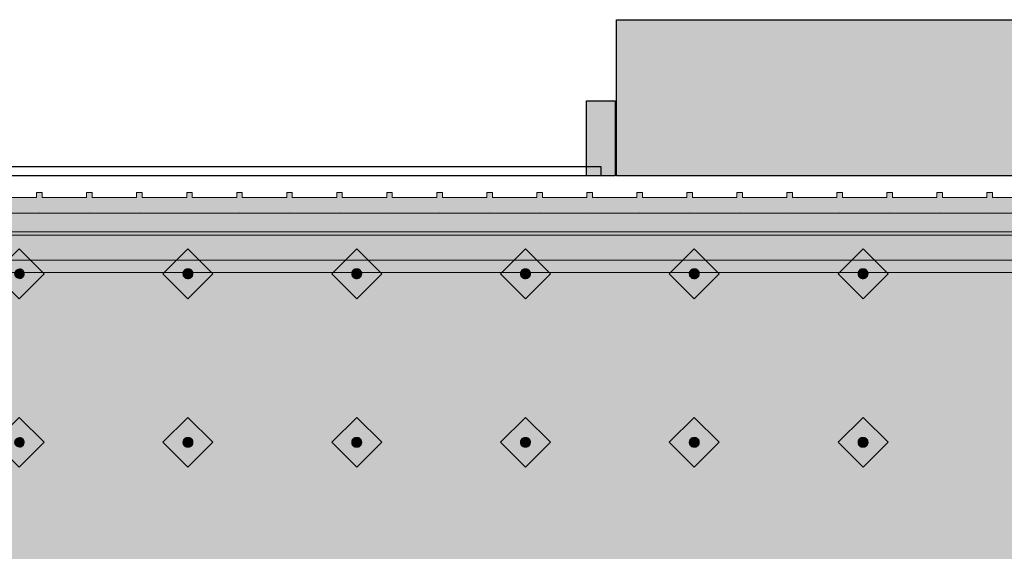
# Model space of a CAD drawing. Header units: metres. Extents: x 2172.2 to 2210.6, y 415.3 to 458.1.
# Tile 155 of 168: x 2199.6 to 2201.2, y 444.6 to 445.4. Entities that reach past the tile are written whole.
import ezdxf

# ---------------------------------------------------------------- set-up
doc = ezdxf.new("R2010")
doc.units = ezdxf.units.M
for name, color, linetype, lineweight in [('NC_N1_BANQUETTES', 7, 'CONTINUOUS', 13), ('NC_N1_FLOOR_DECOR', 32, 'CONTINUOUS', 13), ('NC_N1_GLAZING', 4, 'CONTINUOUS', 13), ('NC_N1_WALLS', 7, 'CONTINUOUS', 25)]:
    doc.layers.add(name, color=color, linetype=linetype, lineweight=lineweight)

# ---------------------------------------------------------------- blocks, each defined once
blk = doc.blocks.new('NC_N1_ARCHITECTURE')
at = {"layer": 'NC_N1_WALLS', "true_color": 0xe7e6e1}
for points in [[(10.549808, 11.441096), (11.91142, 11.441096), (11.91142, 11.191096), (10.549808, 11.191096)], [(10.501808, 11.311096), (10.547808, 11.311096), (10.547808, 11.191096), (10.501808, 11.191096)]]:
    blk.add_hatch(color=256, dxfattribs=at).paths.add_polyline_path(points)
at = {"layer": 'NC_N1_GLAZING', "linetype": 'CONTINUOUS', "lineweight": -2}
blk.add_lwpolyline([(10.524808, 11.206096), (10.524808, 11.191096), (5.174808, 11.191096), (5.174808, 11.206096)], close=True, dxfattribs=at)
at = {"layer": 'NC_N1_WALLS', "linetype": 'CONTINUOUS', "lineweight": -2}
for points in [[(10.549808, 11.441096), (11.91142, 11.441096), (11.91142, 11.191096), (10.549808, 11.191096)], [(10.501808, 11.311096), (10.547808, 11.311096), (10.547808, 11.191096), (10.501808, 11.191096)]]:
    blk.add_lwpolyline(points, close=True, dxfattribs=at)
blk = doc.blocks.new('NC_N1_MIXED_FLOOR_TRIANGLE_L_2')
at = {"true_color": 0xeff0ee}
h = blk.add_hatch(color=256, dxfattribs=at)
h.dxf.hatch_style = 1
h.paths.add_polyline_path([(11.7267, 11.0081), (11.7284, 11.0064), (11.7303, 11.0048), (11.7323, 11.0034), (11.7345, 11.0023), (11.7368, 11.0013), (11.7391, 11.0006), (11.7415, 11.0001), (11.744, 10.9999), (11.7574, 10.9992), (11.7598, 10.9991), (11.7599, 10.9991), (11.7611, 10.9991), (11.8514, 10.9991), (11.8514, 8.0661), (10.2114, 8.0661), (10.2114, 8.0661), (10.2114, 6.3018), (10.2114, 6.1661), (11.8514, 6.1661), (11.8514, 3.307), (4.0273, 11.1311), (11.7194, 11.1311), (11.7194, 11.1181), (11.7194, 11.0407), (11.7194, 11.0402), (11.7195, 11.0395), (11.7202, 11.0236), (11.7205, 11.0212), (11.7209, 11.0188), (11.7217, 11.0165), (11.7226, 11.0142), (11.7238, 11.012), (11.7251, 11.01), (11.7266, 11.0081)])
at = {"color": 0, "linetype": 'CONTINUOUS', "lineweight": -2, "true_color": 0xa5b2b8}
blk.add_lwpolyline([(4.0273, 11.1311), (11.7194, 11.1311)], dxfattribs=at)
at = {"color": 0, "linetype": 'CONTINUOUS', "lineweight": -2, "true_color": 0xa38246}
for points in [[(4.1118, 11.0961), (11.6844, 11.0961)], [(4.2567, 11.0361), (11.6245, 11.0361)]]:
    blk.add_lwpolyline(points, dxfattribs=at)
at = {"color": 0, "linetype": 'CONTINUOUS', "lineweight": -2, "true_color": 0x778fa0}
blk.add_lwpolyline([(4.2084, 11.0561), (11.6444, 11.0561)], dxfattribs=at)
blk = doc.blocks.new('NC_N1_TRIANGLE_L_ENTRY_BANQUETTE')
at = {"true_color": 0x778fa0}
h = blk.add_hatch(color=256, dxfattribs=at)
h.dxf.hatch_style = 1
h.paths.add_polyline_path([(0.035, 0.6), (0.027, 0.6), (0.027, 0.609), (0.035, 0.609), (0.035, 0.68), (0.027, 0.68), (0.027, 0.689), (0.035, 0.689), (0.035, 0.76), (0.027, 0.76), (0.027, 0.769), (0.035, 0.769), (0.035, 0.84), (0.027, 0.84), (0.027, 0.849), (0.035, 0.849), (0.035, 0.92), (0.027, 0.92), (0.027, 0.929), (0.035, 0.929), (0.035, 1), (0.027, 1), (0.027, 1.009), (0.035, 1.009), (0.035, 1.08), (0.027, 1.08), (0.027, 1.089), (0.035, 1.089), (0.035, 1.16), (0.027, 1.16), (0.027, 1.169), (0.035, 1.169), (0.035, 1.24), (0.027, 1.24), (0.027, 1.249), (0.035, 1.249), (0.035, 1.32), (0.027, 1.32), (0.027, 1.329), (0.035, 1.329), (0.035, 1.4), (0.027, 1.4), (0.027, 1.409), (0.035, 1.409), (0.035, 1.48), (0.027, 1.48), (0.027, 1.489), (0.035, 1.489), (0.035, 1.56), (0.027, 1.56), (0.027, 1.569), (0.035, 1.569), (0.035, 1.64), (0.027, 1.64), (0.027, 1.649), (0.035, 1.649), (0.035, 1.72), (0.027, 1.72), (0.027, 1.729), (0.035, 1.729), (0.035, 1.8), (0.027, 1.8), (0.027, 1.809), (0.035, 1.809), (0.035, 1.88), (0.027, 1.88), (0.027, 1.889), (0.035, 1.889), (0.035, 1.96), (0.027, 1.96), (0.027, 1.969), (0.035, 1.969), (0.035, 2.04), (0.027, 2.04), (0.027, 2.049), (0.035, 2.049), (0.035, 2.12), (0.027, 2.12), (0.027, 2.129), (0.035, 2.129), (0.035, 2.2), (0.027, 2.2), (0.027, 2.209), (0.035, 2.209), (0.035, 2.28), (0.027, 2.28), (0.027, 2.289), (0.035, 2.289), (0.035, 2.36), (0.027, 2.36), (0.027, 2.369), (0.035, 2.369), (0.035, 2.44), (0.027, 2.44), (0.027, 2.449), (0.035, 2.449), (0.035, 2.52), (0.027, 2.52), (0.027, 2.529), (0.035, 2.529), (0.035, 2.6), (0.027, 2.6), (0.027, 2.609), (0.035, 2.609), (0.035, 2.68), (0.027, 2.68), (0.027, 2.689), (0.035, 2.689), (0.035, 2.76), (0.027, 2.76), (0.027, 2.769), (0.035, 2.769), (0.035, 2.85), (0.8, 2.85), (0.8, 0.8), (4.35, 0.8), (4.35, 0.035), (4.289, 0.035), (4.289, 0.027), (4.28, 0.027), (4.28, 0.035), (4.209, 0.035), (4.209, 0.027), (4.2, 0.027), (4.2, 0.035), (4.129, 0.035), (4.129, 0.027), (4.12, 0.027), (4.12, 0.035), (4.049, 0.035), (4.049, 0.027), (4.04, 0.027), (4.04, 0.035), (3.969, 0.035), (3.969, 0.027), (3.96, 0.027), (3.96, 0.035), (3.889, 0.035), (3.889, 0.027), (3.88, 0.027), (3.88, 0.035), (3.809, 0.035), (3.809, 0.027), (3.8, 0.027), (3.8, 0.035), (3.729, 0.035), (3.729, 0.027), (3.72, 0.027), (3.72, 0.035), (3.649, 0.035), (3.649, 0.027), (3.64, 0.027), (3.64, 0.035), (3.569, 0.035), (3.569, 0.027), (3.56, 0.027), (3.56, 0.035), (3.489, 0.035), (3.489, 0.027), (3.48, 0.027), (3.48, 0.035), (3.409, 0.035), (3.409, 0.027), (3.4, 0.027), (3.4, 0.035), (3.329, 0.035), (3.329, 0.027), (3.32, 0.027), (3.32, 0.035), (3.249, 0.035), (3.249, 0.027), (3.24, 0.027), (3.24, 0.035), (3.169, 0.035), (3.169, 0.027), (3.16, 0.027), (3.16, 0.035), (3.089, 0.035), (3.089, 0.027), (3.08, 0.027), (3.08, 0.035), (3.009, 0.035), (3.009, 0.027), (3, 0.027), (3, 0.035), (2.929, 0.035), (2.929, 0.027), (2.92, 0.027), (2.92, 0.035), (2.849, 0.035), (2.849, 0.027), (2.84, 0.027), (2.84, 0.035), (2.769, 0.035), (2.769, 0.027), (2.76, 0.027), (2.76, 0.035), (2.689, 0.035), (2.689, 0.027), (2.68, 0.027), (2.68, 0.035), (2.609, 0.035), (2.609, 0.027), (2.6, 0.027), (2.6, 0.035), (2.529, 0.035), (2.529, 0.027), (2.52, 0.027), (2.52, 0.035), (2.449, 0.035), (2.449, 0.027), (2.44, 0.027), (2.44, 0.035), (2.369, 0.035), (2.369, 0.027), (2.36, 0.027), (2.36, 0.035), (2.289, 0.035), (2.289, 0.027), (2.28, 0.027), (2.28, 0.035), (2.209, 0.035), (2.209, 0.027), (2.2, 0.027), (2.2, 0.035), (2.129, 0.035), (2.129, 0.027), (2.12, 0.027), (2.12, 0.035), (2.049, 0.035), (2.049, 0.027), (2.04, 0.027), (2.04, 0.035), (1.969, 0.035), (1.969, 0.027), (1.96, 0.027), (1.96, 0.035), (1.889, 0.035), (1.889, 0.027), (1.88, 0.027), (1.88, 0.035), (1.809, 0.035), (1.809, 0.027), (1.8, 0.027), (1.8, 0.035), (1.729, 0.035), (1.729, 0.027), (1.72, 0.027), (1.72, 0.035), (1.649, 0.035), (1.649, 0.027), (1.64, 0.027), (1.64, 0.035), (1.569, 0.035), (1.569, 0.027), (1.56, 0.027), (1.56, 0.035), (1.489, 0.035), (1.489, 0.027), (1.48, 0.027), (1.48, 0.035), (1.409, 0.035), (1.409, 0.027), (1.4, 0.027), (1.4, 0.035), (1.329, 0.035), (1.329, 0.027), (1.32, 0.027), (1.32, 0.035), (1.249, 0.035), (1.249, 0.027), (1.24, 0.027), (1.24, 0.035), (1.169, 0.035), (1.169, 0.027), (1.16, 0.027), (1.16, 0.035), (1.089, 0.035), (1.089, 0.027), (1.08, 0.027), (1.08, 0.035), (1.009, 0.035), (1.009, 0.027), (1, 0.027), (1, 0.035), (0.929, 0.035), (0.929, 0.027), (0.92, 0.027), (0.92, 0.035), (0.849, 0.035), (0.849, 0.027), (0.84, 0.027), (0.84, 0.035), (0.769, 0.035), (0.769, 0.027), (0.76, 0.027), (0.76, 0.035), (0.689, 0.035), (0.689, 0.027), (0.68, 0.027), (0.68, 0.035), (0.609, 0.035), (0.609, 0.027), (0.6, 0.027), (0.6, 0.035), (0.529, 0.035), (0.529, 0.027), (0.52, 0.027), (0.52, 0.035), (0.45, 0.035), (0.45, 0.048), (0.448, 0.048), (0.448, 0.092), (0.45, 0.092), (0.45, 0.45), (0.035, 0.45), (0.035, 0.52), (0.027, 0.52), (0.027, 0.529), (0.035, 0.529)])
at = {"true_color": 0xa38246}
h = blk.add_hatch(color=256, dxfattribs=at)
h.dxf.hatch_style = 1
h.paths.add_polyline_path([(0.975, 0.427), (0.975, 0.4262), (0.9748, 0.4254), (0.9747, 0.4247), (0.9744, 0.4239), (0.9741, 0.4232), (0.9737, 0.4226), (0.9732, 0.4219), (0.9727, 0.4213), (0.9721, 0.4208), (0.9714, 0.4203), (0.9708, 0.4199), (0.9701, 0.4196), (0.9693, 0.4193), (0.9686, 0.4192), (0.9678, 0.419), (0.967, 0.419), (0.9662, 0.419), (0.9654, 0.4192), (0.9647, 0.4193), (0.9639, 0.4196), (0.9632, 0.4199), (0.9626, 0.4203), (0.9619, 0.4208), (0.9613, 0.4213), (0.9608, 0.4219), (0.9603, 0.4226), (0.9599, 0.4232), (0.9596, 0.4239), (0.9593, 0.4247), (0.9592, 0.4254), (0.959, 0.4262), (0.959, 0.427), (0.959, 0.4278), (0.9592, 0.4286), (0.9593, 0.4293), (0.9596, 0.4301), (0.9599, 0.4308), (0.9603, 0.4314), (0.9608, 0.4321), (0.9613, 0.4327), (0.9619, 0.4332), (0.9626, 0.4337), (0.9632, 0.4341), (0.9639, 0.4344), (0.9647, 0.4347), (0.9654, 0.4348), (0.9662, 0.435), (0.967, 0.435), (0.9678, 0.435), (0.9686, 0.4348), (0.9693, 0.4347), (0.9701, 0.4344), (0.9708, 0.4341), (0.9714, 0.4337), (0.9721, 0.4332), (0.9727, 0.4327), (0.9732, 0.4321), (0.9737, 0.4314), (0.9741, 0.4308), (0.9744, 0.4301), (0.9747, 0.4293), (0.9748, 0.4286), (0.975, 0.4278)])
h = blk.add_hatch(color=256, dxfattribs=at)
h.dxf.hatch_style = 1
h.paths.add_polyline_path([(1.245, 0.427), (1.245, 0.4262), (1.2448, 0.4254), (1.2447, 0.4247), (1.2444, 0.4239), (1.2441, 0.4232), (1.2437, 0.4226), (1.2432, 0.4219), (1.2427, 0.4213), (1.2421, 0.4208), (1.2414, 0.4203), (1.2408, 0.4199), (1.2401, 0.4196), (1.2393, 0.4193), (1.2386, 0.4192), (1.2378, 0.419), (1.237, 0.419), (1.2362, 0.419), (1.2354, 0.4192), (1.2347, 0.4193), (1.2339, 0.4196), (1.2332, 0.4199), (1.2326, 0.4203), (1.2319, 0.4208), (1.2313, 0.4213), (1.2308, 0.4219), (1.2303, 0.4226), (1.2299, 0.4232), (1.2296, 0.4239), (1.2293, 0.4247), (1.2292, 0.4254), (1.229, 0.4262), (1.229, 0.427), (1.229, 0.4278), (1.2292, 0.4286), (1.2293, 0.4293), (1.2296, 0.4301), (1.2299, 0.4308), (1.2303, 0.4314), (1.2308, 0.4321), (1.2313, 0.4327), (1.2319, 0.4332), (1.2326, 0.4337), (1.2332, 0.4341), (1.2339, 0.4344), (1.2347, 0.4347), (1.2354, 0.4348), (1.2362, 0.435), (1.237, 0.435), (1.2378, 0.435), (1.2386, 0.4348), (1.2393, 0.4347), (1.2401, 0.4344), (1.2408, 0.4341), (1.2414, 0.4337), (1.2421, 0.4332), (1.2427, 0.4327), (1.2432, 0.4321), (1.2437, 0.4314), (1.2441, 0.4308), (1.2444, 0.4301), (1.2447, 0.4293), (1.2448, 0.4286), (1.245, 0.4278)])
h = blk.add_hatch(color=256, dxfattribs=at)
h.dxf.hatch_style = 1
h.paths.add_polyline_path([(1.515, 0.427), (1.515, 0.4262), (1.5148, 0.4254), (1.5147, 0.4247), (1.5144, 0.4239), (1.5141, 0.4232), (1.5137, 0.4226), (1.5132, 0.4219), (1.5127, 0.4213), (1.5121, 0.4208), (1.5114, 0.4203), (1.5108, 0.4199), (1.5101, 0.4196), (1.5093, 0.4193), (1.5086, 0.4192), (1.5078, 0.419), (1.507, 0.419), (1.5062, 0.419), (1.5054, 0.4192), (1.5047, 0.4193), (1.5039, 0.4196), (1.5032, 0.4199), (1.5026, 0.4203), (1.5019, 0.4208), (1.5013, 0.4213), (1.5008, 0.4219), (1.5003, 0.4226), (1.4999, 0.4232), (1.4996, 0.4239), (1.4993, 0.4247), (1.4992, 0.4254), (1.499, 0.4262), (1.499, 0.427), (1.499, 0.4278), (1.4992, 0.4286), (1.4993, 0.4293), (1.4996, 0.4301), (1.4999, 0.4308), (1.5003, 0.4314), (1.5008, 0.4321), (1.5013, 0.4327), (1.5019, 0.4332), (1.5026, 0.4337), (1.5032, 0.4341), (1.5039, 0.4344), (1.5047, 0.4347), (1.5054, 0.4348), (1.5062, 0.435), (1.507, 0.435), (1.5078, 0.435), (1.5086, 0.4348), (1.5093, 0.4347), (1.5101, 0.4344), (1.5108, 0.4341), (1.5114, 0.4337), (1.5121, 0.4332), (1.5127, 0.4327), (1.5132, 0.4321), (1.5137, 0.4314), (1.5141, 0.4308), (1.5144, 0.4301), (1.5147, 0.4293), (1.5148, 0.4286), (1.515, 0.4278)])
h = blk.add_hatch(color=256, dxfattribs=at)
h.dxf.hatch_style = 1
h.paths.add_polyline_path([(1.785, 0.427), (1.785, 0.4262), (1.7848, 0.4254), (1.7847, 0.4247), (1.7844, 0.4239), (1.7841, 0.4232), (1.7837, 0.4226), (1.7832, 0.4219), (1.7827, 0.4213), (1.7821, 0.4208), (1.7814, 0.4203), (1.7808, 0.4199), (1.7801, 0.4196), (1.7793, 0.4193), (1.7786, 0.4192), (1.7778, 0.419), (1.777, 0.419), (1.7762, 0.419), (1.7754, 0.4192), (1.7747, 0.4193), (1.7739, 0.4196), (1.7732, 0.4199), (1.7726, 0.4203), (1.7719, 0.4208), (1.7713, 0.4213), (1.7708, 0.4219), (1.7703, 0.4226), (1.7699, 0.4232), (1.7696, 0.4239), (1.7693, 0.4247), (1.7692, 0.4254), (1.769, 0.4262), (1.769, 0.427), (1.769, 0.4278), (1.7692, 0.4286), (1.7693, 0.4293), (1.7696, 0.4301), (1.7699, 0.4308), (1.7703, 0.4314), (1.7708, 0.4321), (1.7713, 0.4327), (1.7719, 0.4332), (1.7726, 0.4337), (1.7732, 0.4341), (1.7739, 0.4344), (1.7747, 0.4347), (1.7754, 0.4348), (1.7762, 0.435), (1.777, 0.435), (1.7778, 0.435), (1.7786, 0.4348), (1.7793, 0.4347), (1.7801, 0.4344), (1.7808, 0.4341), (1.7814, 0.4337), (1.7821, 0.4332), (1.7827, 0.4327), (1.7832, 0.4321), (1.7837, 0.4314), (1.7841, 0.4308), (1.7844, 0.4301), (1.7847, 0.4293), (1.7848, 0.4286), (1.785, 0.4278)])
h = blk.add_hatch(color=256, dxfattribs=at)
h.dxf.hatch_style = 1
h.paths.add_polyline_path([(2.055, 0.427), (2.055, 0.4262), (2.0548, 0.4254), (2.0547, 0.4247), (2.0544, 0.4239), (2.0541, 0.4232), (2.0537, 0.4226), (2.0532, 0.4219), (2.0527, 0.4213), (2.0521, 0.4208), (2.0514, 0.4203), (2.0508, 0.4199), (2.0501, 0.4196), (2.0493, 0.4193), (2.0486, 0.4192), (2.0478, 0.419), (2.047, 0.419), (2.0462, 0.419), (2.0454, 0.4192), (2.0447, 0.4193), (2.0439, 0.4196), (2.0432, 0.4199), (2.0426, 0.4203), (2.0419, 0.4208), (2.0413, 0.4213), (2.0408, 0.4219), (2.0403, 0.4226), (2.0399, 0.4232), (2.0396, 0.4239), (2.0393, 0.4247), (2.0392, 0.4254), (2.039, 0.4262), (2.039, 0.427), (2.039, 0.4278), (2.0392, 0.4286), (2.0393, 0.4293), (2.0396, 0.4301), (2.0399, 0.4308), (2.0403, 0.4314), (2.0408, 0.4321), (2.0413, 0.4327), (2.0419, 0.4332), (2.0426, 0.4337), (2.0432, 0.4341), (2.0439, 0.4344), (2.0447, 0.4347), (2.0454, 0.4348), (2.0462, 0.435), (2.047, 0.435), (2.0478, 0.435), (2.0486, 0.4348), (2.0493, 0.4347), (2.0501, 0.4344), (2.0508, 0.4341), (2.0514, 0.4337), (2.0521, 0.4332), (2.0527, 0.4327), (2.0532, 0.4321), (2.0537, 0.4314), (2.0541, 0.4308), (2.0544, 0.4301), (2.0547, 0.4293), (2.0548, 0.4286), (2.055, 0.4278)])
h = blk.add_hatch(color=256, dxfattribs=at)
h.dxf.hatch_style = 1
h.paths.add_polyline_path([(2.325, 0.427), (2.325, 0.4262), (2.3248, 0.4254), (2.3247, 0.4247), (2.3244, 0.4239), (2.3241, 0.4232), (2.3237, 0.4226), (2.3232, 0.4219), (2.3227, 0.4213), (2.3221, 0.4208), (2.3214, 0.4203), (2.3208, 0.4199), (2.3201, 0.4196), (2.3193, 0.4193), (2.3186, 0.4192), (2.3178, 0.419), (2.317, 0.419), (2.3162, 0.419), (2.3154, 0.4192), (2.3147, 0.4193), (2.3139, 0.4196), (2.3132, 0.4199), (2.3126, 0.4203), (2.3119, 0.4208), (2.3113, 0.4213), (2.3108, 0.4219), (2.3103, 0.4226), (2.3099, 0.4232), (2.3096, 0.4239), (2.3093, 0.4247), (2.3092, 0.4254), (2.309, 0.4262), (2.309, 0.427), (2.309, 0.4278), (2.3092, 0.4286), (2.3093, 0.4293), (2.3096, 0.4301), (2.3099, 0.4308), (2.3103, 0.4314), (2.3108, 0.4321), (2.3113, 0.4327), (2.3119, 0.4332), (2.3126, 0.4337), (2.3132, 0.4341), (2.3139, 0.4344), (2.3147, 0.4347), (2.3154, 0.4348), (2.3162, 0.435), (2.317, 0.435), (2.3178, 0.435), (2.3186, 0.4348), (2.3193, 0.4347), (2.3201, 0.4344), (2.3208, 0.4341), (2.3214, 0.4337), (2.3221, 0.4332), (2.3227, 0.4327), (2.3232, 0.4321), (2.3237, 0.4314), (2.3241, 0.4308), (2.3244, 0.4301), (2.3247, 0.4293), (2.3248, 0.4286), (2.325, 0.4278)])
h = blk.add_hatch(color=256, dxfattribs=at)
h.dxf.hatch_style = 1
h.paths.add_polyline_path([(0.975, 0.157), (0.975, 0.1562), (0.9748, 0.1554), (0.9747, 0.1547), (0.9744, 0.1539), (0.9741, 0.1532), (0.9737, 0.1526), (0.9732, 0.1519), (0.9727, 0.1513), (0.9721, 0.1508), (0.9714, 0.1503), (0.9708, 0.1499), (0.9701, 0.1496), (0.9693, 0.1493), (0.9686, 0.1492), (0.9678, 0.149), (0.967, 0.149), (0.9662, 0.149), (0.9654, 0.1492), (0.9647, 0.1493), (0.9639, 0.1496), (0.9632, 0.1499), (0.9626, 0.1503), (0.9619, 0.1508), (0.9613, 0.1513), (0.9608, 0.1519), (0.9603, 0.1526), (0.9599, 0.1532), (0.9596, 0.1539), (0.9593, 0.1547), (0.9592, 0.1554), (0.959, 0.1562), (0.959, 0.157), (0.959, 0.1578), (0.9592, 0.1586), (0.9593, 0.1593), (0.9596, 0.1601), (0.9599, 0.1608), (0.9603, 0.1614), (0.9608, 0.1621), (0.9613, 0.1627), (0.9619, 0.1632), (0.9626, 0.1637), (0.9632, 0.1641), (0.9639, 0.1644), (0.9647, 0.1647), (0.9654, 0.1648), (0.9662, 0.165), (0.967, 0.165), (0.9678, 0.165), (0.9686, 0.1648), (0.9693, 0.1647), (0.9701, 0.1644), (0.9708, 0.1641), (0.9714, 0.1637), (0.9721, 0.1632), (0.9727, 0.1627), (0.9732, 0.1621), (0.9737, 0.1614), (0.9741, 0.1608), (0.9744, 0.1601), (0.9747, 0.1593), (0.9748, 0.1586), (0.975, 0.1578)])
h = blk.add_hatch(color=256, dxfattribs=at)
h.dxf.hatch_style = 1
h.paths.add_polyline_path([(1.245, 0.157), (1.245, 0.1562), (1.2448, 0.1554), (1.2447, 0.1547), (1.2444, 0.1539), (1.2441, 0.1532), (1.2437, 0.1526), (1.2432, 0.1519), (1.2427, 0.1513), (1.2421, 0.1508), (1.2414, 0.1503), (1.2408, 0.1499), (1.2401, 0.1496), (1.2393, 0.1493), (1.2386, 0.1492), (1.2378, 0.149), (1.237, 0.149), (1.2362, 0.149), (1.2354, 0.1492), (1.2347, 0.1493), (1.2339, 0.1496), (1.2332, 0.1499), (1.2326, 0.1503), (1.2319, 0.1508), (1.2313, 0.1513), (1.2308, 0.1519), (1.2303, 0.1526), (1.2299, 0.1532), (1.2296, 0.1539), (1.2293, 0.1547), (1.2292, 0.1554), (1.229, 0.1562), (1.229, 0.157), (1.229, 0.1578), (1.2292, 0.1586), (1.2293, 0.1593), (1.2296, 0.1601), (1.2299, 0.1608), (1.2303, 0.1614), (1.2308, 0.1621), (1.2313, 0.1627), (1.2319, 0.1632), (1.2326, 0.1637), (1.2332, 0.1641), (1.2339, 0.1644), (1.2347, 0.1647), (1.2354, 0.1648), (1.2362, 0.165), (1.237, 0.165), (1.2378, 0.165), (1.2386, 0.1648), (1.2393, 0.1647), (1.2401, 0.1644), (1.2408, 0.1641), (1.2414, 0.1637), (1.2421, 0.1632), (1.2427, 0.1627), (1.2432, 0.1621), (1.2437, 0.1614), (1.2441, 0.1608), (1.2444, 0.1601), (1.2447, 0.1593), (1.2448, 0.1586), (1.245, 0.1578)])
h = blk.add_hatch(color=256, dxfattribs=at)
h.dxf.hatch_style = 1
h.paths.add_polyline_path([(1.515, 0.157), (1.515, 0.1562), (1.5148, 0.1554), (1.5147, 0.1547), (1.5144, 0.1539), (1.5141, 0.1532), (1.5137, 0.1526), (1.5132, 0.1519), (1.5127, 0.1513), (1.5121, 0.1508), (1.5114, 0.1503), (1.5108, 0.1499), (1.5101, 0.1496), (1.5093, 0.1493), (1.5086, 0.1492), (1.5078, 0.149), (1.507, 0.149), (1.5062, 0.149), (1.5054, 0.1492), (1.5047, 0.1493), (1.5039, 0.1496), (1.5032, 0.1499), (1.5026, 0.1503), (1.5019, 0.1508), (1.5013, 0.1513), (1.5008, 0.1519), (1.5003, 0.1526), (1.4999, 0.1532), (1.4996, 0.1539), (1.4993, 0.1547), (1.4992, 0.1554), (1.499, 0.1562), (1.499, 0.157), (1.499, 0.1578), (1.4992, 0.1586), (1.4993, 0.1593), (1.4996, 0.1601), (1.4999, 0.1608), (1.5003, 0.1614), (1.5008, 0.1621), (1.5013, 0.1627), (1.5019, 0.1632), (1.5026, 0.1637), (1.5032, 0.1641), (1.5039, 0.1644), (1.5047, 0.1647), (1.5054, 0.1648), (1.5062, 0.165), (1.507, 0.165), (1.5078, 0.165), (1.5086, 0.1648), (1.5093, 0.1647), (1.5101, 0.1644), (1.5108, 0.1641), (1.5114, 0.1637), (1.5121, 0.1632), (1.5127, 0.1627), (1.5132, 0.1621), (1.5137, 0.1614), (1.5141, 0.1608), (1.5144, 0.1601), (1.5147, 0.1593), (1.5148, 0.1586), (1.515, 0.1578)])
h = blk.add_hatch(color=256, dxfattribs=at)
h.dxf.hatch_style = 1
h.paths.add_polyline_path([(1.785, 0.157), (1.785, 0.1562), (1.7848, 0.1554), (1.7847, 0.1547), (1.7844, 0.1539), (1.7841, 0.1532), (1.7837, 0.1526), (1.7832, 0.1519), (1.7827, 0.1513), (1.7821, 0.1508), (1.7814, 0.1503), (1.7808, 0.1499), (1.7801, 0.1496), (1.7793, 0.1493), (1.7786, 0.1492), (1.7778, 0.149), (1.777, 0.149), (1.7762, 0.149), (1.7754, 0.1492), (1.7747, 0.1493), (1.7739, 0.1496), (1.7732, 0.1499), (1.7726, 0.1503), (1.7719, 0.1508), (1.7713, 0.1513), (1.7708, 0.1519), (1.7703, 0.1526), (1.7699, 0.1532), (1.7696, 0.1539), (1.7693, 0.1547), (1.7692, 0.1554), (1.769, 0.1562), (1.769, 0.157), (1.769, 0.1578), (1.7692, 0.1586), (1.7693, 0.1593), (1.7696, 0.1601), (1.7699, 0.1608), (1.7703, 0.1614), (1.7708, 0.1621), (1.7713, 0.1627), (1.7719, 0.1632), (1.7726, 0.1637), (1.7732, 0.1641), (1.7739, 0.1644), (1.7747, 0.1647), (1.7754, 0.1648), (1.7762, 0.165), (1.777, 0.165), (1.7778, 0.165), (1.7786, 0.1648), (1.7793, 0.1647), (1.7801, 0.1644), (1.7808, 0.1641), (1.7814, 0.1637), (1.7821, 0.1632), (1.7827, 0.1627), (1.7832, 0.1621), (1.7837, 0.1614), (1.7841, 0.1608), (1.7844, 0.1601), (1.7847, 0.1593), (1.7848, 0.1586), (1.785, 0.1578)])
h = blk.add_hatch(color=256, dxfattribs=at)
h.dxf.hatch_style = 1
h.paths.add_polyline_path([(2.055, 0.157), (2.055, 0.1562), (2.0548, 0.1554), (2.0547, 0.1547), (2.0544, 0.1539), (2.0541, 0.1532), (2.0537, 0.1526), (2.0532, 0.1519), (2.0527, 0.1513), (2.0521, 0.1508), (2.0514, 0.1503), (2.0508, 0.1499), (2.0501, 0.1496), (2.0493, 0.1493), (2.0486, 0.1492), (2.0478, 0.149), (2.047, 0.149), (2.0462, 0.149), (2.0454, 0.1492), (2.0447, 0.1493), (2.0439, 0.1496), (2.0432, 0.1499), (2.0426, 0.1503), (2.0419, 0.1508), (2.0413, 0.1513), (2.0408, 0.1519), (2.0403, 0.1526), (2.0399, 0.1532), (2.0396, 0.1539), (2.0393, 0.1547), (2.0392, 0.1554), (2.039, 0.1562), (2.039, 0.157), (2.039, 0.1578), (2.0392, 0.1586), (2.0393, 0.1593), (2.0396, 0.1601), (2.0399, 0.1608), (2.0403, 0.1614), (2.0408, 0.1621), (2.0413, 0.1627), (2.0419, 0.1632), (2.0426, 0.1637), (2.0432, 0.1641), (2.0439, 0.1644), (2.0447, 0.1647), (2.0454, 0.1648), (2.0462, 0.165), (2.047, 0.165), (2.0478, 0.165), (2.0486, 0.1648), (2.0493, 0.1647), (2.0501, 0.1644), (2.0508, 0.1641), (2.0514, 0.1637), (2.0521, 0.1632), (2.0527, 0.1627), (2.0532, 0.1621), (2.0537, 0.1614), (2.0541, 0.1608), (2.0544, 0.1601), (2.0547, 0.1593), (2.0548, 0.1586), (2.055, 0.1578)])
h = blk.add_hatch(color=256, dxfattribs=at)
h.dxf.hatch_style = 1
h.paths.add_polyline_path([(2.325, 0.157), (2.325, 0.1562), (2.3248, 0.1554), (2.3247, 0.1547), (2.3244, 0.1539), (2.3241, 0.1532), (2.3237, 0.1526), (2.3232, 0.1519), (2.3227, 0.1513), (2.3221, 0.1508), (2.3214, 0.1503), (2.3208, 0.1499), (2.3201, 0.1496), (2.3193, 0.1493), (2.3186, 0.1492), (2.3178, 0.149), (2.317, 0.149), (2.3162, 0.149), (2.3154, 0.1492), (2.3147, 0.1493), (2.3139, 0.1496), (2.3132, 0.1499), (2.3126, 0.1503), (2.3119, 0.1508), (2.3113, 0.1513), (2.3108, 0.1519), (2.3103, 0.1526), (2.3099, 0.1532), (2.3096, 0.1539), (2.3093, 0.1547), (2.3092, 0.1554), (2.309, 0.1562), (2.309, 0.157), (2.309, 0.1578), (2.3092, 0.1586), (2.3093, 0.1593), (2.3096, 0.1601), (2.3099, 0.1608), (2.3103, 0.1614), (2.3108, 0.1621), (2.3113, 0.1627), (2.3119, 0.1632), (2.3126, 0.1637), (2.3132, 0.1641), (2.3139, 0.1644), (2.3147, 0.1647), (2.3154, 0.1648), (2.3162, 0.165), (2.317, 0.165), (2.3178, 0.165), (2.3186, 0.1648), (2.3193, 0.1647), (2.3201, 0.1644), (2.3208, 0.1641), (2.3214, 0.1637), (2.3221, 0.1632), (2.3227, 0.1627), (2.3232, 0.1621), (2.3237, 0.1614), (2.3241, 0.1608), (2.3244, 0.1601), (2.3247, 0.1593), (2.3248, 0.1586), (2.325, 0.1578)])
at = {"color": 0, "linetype": 'CONTINUOUS', "lineweight": -2, "true_color": 0x2d3540}
blk.add_lwpolyline([(2.36, 0.035), (2.289, 0.035), (2.289, 0.027), (2.28, 0.027), (2.28, 0.035), (2.209, 0.035), (2.209, 0.027), (2.2, 0.027), (2.2, 0.035), (2.129, 0.035), (2.129, 0.027), (2.12, 0.027), (2.12, 0.035), (2.049, 0.035), (2.049, 0.027), (2.04, 0.027), (2.04, 0.035), (1.969, 0.035), (1.969, 0.027), (1.96, 0.027), (1.96, 0.035), (1.889, 0.035), (1.889, 0.027), (1.88, 0.027), (1.88, 0.035), (1.809, 0.035), (1.809, 0.027), (1.8, 0.027), (1.8, 0.035), (1.729, 0.035), (1.729, 0.027), (1.72, 0.027), (1.72, 0.035), (1.649, 0.035), (1.649, 0.027), (1.64, 0.027), (1.64, 0.035), (1.569, 0.035), (1.569, 0.027), (1.56, 0.027), (1.56, 0.035), (1.489, 0.035), (1.489, 0.027), (1.48, 0.027), (1.48, 0.035), (1.409, 0.035), (1.409, 0.027), (1.4, 0.027), (1.4, 0.035), (1.329, 0.035), (1.329, 0.027), (1.32, 0.027), (1.32, 0.035), (1.249, 0.035), (1.249, 0.027), (1.24, 0.027), (1.24, 0.035), (1.169, 0.035), (1.169, 0.027), (1.16, 0.027), (1.16, 0.035), (1.089, 0.035), (1.089, 0.027), (1.08, 0.027), (1.08, 0.035), (1.009, 0.035), (1.009, 0.027), (1, 0.027), (1, 0.035), (0.929, 0.035), (0.929, 0.027), (0.92, 0.027), (0.92, 0.035), (0.849, 0.035), (0.849, 0.027), (0.84, 0.027), (0.84, 0.035), (0.769, 0.035), (0.769, 0.027), (0.76, 0.027), (0.76, 0.035), (0.689, 0.035)], dxfattribs=at)
at = {"color": 0, "linetype": 'CONTINUOUS', "lineweight": -2, "true_color": 0xa38246}
for points in [[(2.36, 0.06), (2.289, 0.06), (2.2865, 0.0599), (2.2845, 0.0596), (2.2825, 0.0599), (2.28, 0.06), (2.209, 0.06), (2.2065, 0.0599), (2.2045, 0.0596), (2.2025, 0.0599), (2.2, 0.06), (2.129, 0.06), (2.1265, 0.0599), (2.1245, 0.0596), (2.1225, 0.0599), (2.12, 0.06), (2.049, 0.06), (2.0465, 0.0599), (2.0445, 0.0596), (2.0425, 0.0599), (2.04, 0.06), (1.969, 0.06), (1.9665, 0.0599), (1.9645, 0.0596), (1.9625, 0.0599), (1.96, 0.06), (1.889, 0.06), (1.8865, 0.0599), (1.8845, 0.0596), (1.8825, 0.0599), (1.88, 0.06), (1.809, 0.06), (1.8065, 0.0599), (1.8045, 0.0596), (1.8025, 0.0599), (1.8, 0.06), (1.729, 0.06), (1.7265, 0.0599), (1.7245, 0.0596), (1.7225, 0.0599), (1.72, 0.06), (1.649, 0.06), (1.6465, 0.0599), (1.6445, 0.0596), (1.6425, 0.0599), (1.64, 0.06), (1.569, 0.06), (1.5665, 0.0599), (1.5645, 0.0596), (1.5625, 0.0599), (1.56, 0.06), (1.489, 0.06), (1.4865, 0.0599), (1.4845, 0.0596), (1.4825, 0.0599), (1.48, 0.06), (1.409, 0.06), (1.4065, 0.0599), (1.4045, 0.0596), (1.4025, 0.0599), (1.4, 0.06), (1.329, 0.06), (1.3265, 0.0599), (1.3245, 0.0596), (1.3225, 0.0599), (1.32, 0.06), (1.249, 0.06), (1.2465, 0.0599), (1.2445, 0.0596), (1.2425, 0.0599), (1.24, 0.06), (1.169, 0.06), (1.1665, 0.0599), (1.1645, 0.0596), (1.1625, 0.0599), (1.16, 0.06), (1.089, 0.06), (1.0865, 0.0599), (1.0845, 0.0596), (1.0825, 0.0599), (1.08, 0.06), (1.009, 0.06), (1.0065, 0.0599), (1.0045, 0.0596), (1.0025, 0.0599), (1, 0.06), (0.929, 0.06), (0.9265, 0.0599), (0.9245, 0.0596), (0.9225, 0.0599), (0.92, 0.06), (0.849, 0.06), (0.8465, 0.0599), (0.8445, 0.0596), (0.8425, 0.0599), (0.84, 0.06), (0.769, 0.06), (0.7665, 0.0599), (0.7645, 0.0596), (0.7625, 0.0599), (0.76, 0.06), (0.689, 0.06)], [(2.36, 0.09), (2.289, 0.09), (2.2845, 0.0898), (2.28, 0.09), (2.209, 0.09), (2.2045, 0.0898), (2.2, 0.09), (2.129, 0.09), (2.1245, 0.0898), (2.12, 0.09), (2.049, 0.09), (2.0445, 0.0898), (2.04, 0.09), (1.969, 0.09), (1.9645, 0.0898), (1.96, 0.09), (1.889, 0.09), (1.8845, 0.0898), (1.88, 0.09), (1.809, 0.09), (1.8045, 0.0898), (1.8, 0.09), (1.729, 0.09), (1.7245, 0.0898), (1.72, 0.09), (1.649, 0.09), (1.6445, 0.0898), (1.64, 0.09), (1.569, 0.09), (1.5645, 0.0898), (1.56, 0.09), (1.489, 0.09), (1.4845, 0.0898), (1.48, 0.09), (1.409, 0.09), (1.4045, 0.0898), (1.4, 0.09), (1.329, 0.09), (1.3245, 0.0898), (1.32, 0.09), (1.249, 0.09), (1.2445, 0.0898), (1.24, 0.09), (1.169, 0.09), (1.1645, 0.0898), (1.16, 0.09), (1.089, 0.09), (1.0845, 0.0898), (1.08, 0.09), (1.009, 0.09), (1.0045, 0.0898), (1, 0.09), (0.929, 0.09), (0.9245, 0.0898), (0.92, 0.09), (0.849, 0.09), (0.8445, 0.0898), (0.84, 0.09), (0.769, 0.09), (0.7645, 0.0898), (0.76, 0.09), (0.689, 0.09)]]:
    blk.add_lwpolyline(points, dxfattribs=at)
at = {"color": 0, "linetype": 'CONTINUOUS', "lineweight": -2, "true_color": 0xbfccd3}
for points in [[(0.967, 0.387), (1.007, 0.427), (0.967, 0.467), (0.927, 0.427)], [(1.237, 0.387), (1.277, 0.427), (1.237, 0.467), (1.197, 0.427)], [(1.507, 0.387), (1.547, 0.427), (1.507, 0.467), (1.467, 0.427)], [(1.777, 0.387), (1.817, 0.427), (1.777, 0.467), (1.737, 0.427)], [(2.047, 0.387), (2.087, 0.427), (2.047, 0.467), (2.007, 0.427)], [(2.317, 0.387), (2.357, 0.427), (2.317, 0.467), (2.277, 0.427)], [(0.967, 0.117), (1.007, 0.157), (0.967, 0.197), (0.927, 0.157)], [(1.237, 0.117), (1.277, 0.157), (1.237, 0.197), (1.197, 0.157)], [(1.507, 0.117), (1.547, 0.157), (1.507, 0.197), (1.467, 0.157)], [(1.777, 0.117), (1.817, 0.157), (1.777, 0.197), (1.737, 0.157)], [(2.047, 0.117), (2.087, 0.157), (2.047, 0.197), (2.007, 0.157)], [(2.317, 0.117), (2.357, 0.157), (2.317, 0.197), (2.277, 0.157)]]:
    blk.add_lwpolyline(points, close=True, dxfattribs=at)
at = {"color": 0, "linetype": 'CONTINUOUS', "lineweight": -2}
for points in [[(0.975, 0.427), (0.975, 0.4262), (0.9748, 0.4254), (0.9747, 0.4247), (0.9744, 0.4239), (0.9741, 0.4232), (0.9737, 0.4226), (0.9732, 0.4219), (0.9727, 0.4213), (0.9721, 0.4208), (0.9714, 0.4203), (0.9708, 0.4199), (0.9701, 0.4196), (0.9693, 0.4193), (0.9686, 0.4192), (0.9678, 0.419), (0.967, 0.419), (0.9662, 0.419), (0.9654, 0.4192), (0.9647, 0.4193), (0.9639, 0.4196), (0.9632, 0.4199), (0.9626, 0.4203), (0.9619, 0.4208), (0.9613, 0.4213), (0.9608, 0.4219), (0.9603, 0.4226), (0.9599, 0.4232), (0.9596, 0.4239), (0.9593, 0.4247), (0.9592, 0.4254), (0.959, 0.4262), (0.959, 0.427), (0.959, 0.4278), (0.9592, 0.4286), (0.9593, 0.4293), (0.9596, 0.4301), (0.9599, 0.4308), (0.9603, 0.4314), (0.9608, 0.4321), (0.9613, 0.4327), (0.9619, 0.4332), (0.9626, 0.4337), (0.9632, 0.4341), (0.9639, 0.4344), (0.9647, 0.4347), (0.9654, 0.4348), (0.9662, 0.435), (0.967, 0.435), (0.9678, 0.435), (0.9686, 0.4348), (0.9693, 0.4347), (0.9701, 0.4344), (0.9708, 0.4341), (0.9714, 0.4337), (0.9721, 0.4332), (0.9727, 0.4327), (0.9732, 0.4321), (0.9737, 0.4314), (0.9741, 0.4308), (0.9744, 0.4301), (0.9747, 0.4293), (0.9748, 0.4286), (0.975, 0.4278)], [(1.245, 0.427), (1.245, 0.4262), (1.2448, 0.4254), (1.2447, 0.4247), (1.2444, 0.4239), (1.2441, 0.4232), (1.2437, 0.4226), (1.2432, 0.4219), (1.2427, 0.4213), (1.2421, 0.4208), (1.2414, 0.4203), (1.2408, 0.4199), (1.2401, 0.4196), (1.2393, 0.4193), (1.2386, 0.4192), (1.2378, 0.419), (1.237, 0.419), (1.2362, 0.419), (1.2354, 0.4192), (1.2347, 0.4193), (1.2339, 0.4196), (1.2332, 0.4199), (1.2326, 0.4203), (1.2319, 0.4208), (1.2313, 0.4213), (1.2308, 0.4219), (1.2303, 0.4226), (1.2299, 0.4232), (1.2296, 0.4239), (1.2293, 0.4247), (1.2292, 0.4254), (1.229, 0.4262), (1.229, 0.427), (1.229, 0.4278), (1.2292, 0.4286), (1.2293, 0.4293), (1.2296, 0.4301), (1.2299, 0.4308), (1.2303, 0.4314), (1.2308, 0.4321), (1.2313, 0.4327), (1.2319, 0.4332), (1.2326, 0.4337), (1.2332, 0.4341), (1.2339, 0.4344), (1.2347, 0.4347), (1.2354, 0.4348), (1.2362, 0.435), (1.237, 0.435), (1.2378, 0.435), (1.2386, 0.4348), (1.2393, 0.4347), (1.2401, 0.4344), (1.2408, 0.4341), (1.2414, 0.4337), (1.2421, 0.4332), (1.2427, 0.4327), (1.2432, 0.4321), (1.2437, 0.4314), (1.2441, 0.4308), (1.2444, 0.4301), (1.2447, 0.4293), (1.2448, 0.4286), (1.245, 0.4278)], [(1.515, 0.427), (1.515, 0.4262), (1.5148, 0.4254), (1.5147, 0.4247), (1.5144, 0.4239), (1.5141, 0.4232), (1.5137, 0.4226), (1.5132, 0.4219), (1.5127, 0.4213), (1.5121, 0.4208), (1.5114, 0.4203), (1.5108, 0.4199), (1.5101, 0.4196), (1.5093, 0.4193), (1.5086, 0.4192), (1.5078, 0.419), (1.507, 0.419), (1.5062, 0.419), (1.5054, 0.4192), (1.5047, 0.4193), (1.5039, 0.4196), (1.5032, 0.4199), (1.5026, 0.4203), (1.5019, 0.4208), (1.5013, 0.4213), (1.5008, 0.4219), (1.5003, 0.4226), (1.4999, 0.4232), (1.4996, 0.4239), (1.4993, 0.4247), (1.4992, 0.4254), (1.499, 0.4262), (1.499, 0.427), (1.499, 0.4278), (1.4992, 0.4286), (1.4993, 0.4293), (1.4996, 0.4301), (1.4999, 0.4308), (1.5003, 0.4314), (1.5008, 0.4321), (1.5013, 0.4327), (1.5019, 0.4332), (1.5026, 0.4337), (1.5032, 0.4341), (1.5039, 0.4344), (1.5047, 0.4347), (1.5054, 0.4348), (1.5062, 0.435), (1.507, 0.435), (1.5078, 0.435), (1.5086, 0.4348), (1.5093, 0.4347), (1.5101, 0.4344), (1.5108, 0.4341), (1.5114, 0.4337), (1.5121, 0.4332), (1.5127, 0.4327), (1.5132, 0.4321), (1.5137, 0.4314), (1.5141, 0.4308), (1.5144, 0.4301), (1.5147, 0.4293), (1.5148, 0.4286), (1.515, 0.4278)], [(1.785, 0.427), (1.785, 0.4262), (1.7848, 0.4254), (1.7847, 0.4247), (1.7844, 0.4239), (1.7841, 0.4232), (1.7837, 0.4226), (1.7832, 0.4219), (1.7827, 0.4213), (1.7821, 0.4208), (1.7814, 0.4203), (1.7808, 0.4199), (1.7801, 0.4196), (1.7793, 0.4193), (1.7786, 0.4192), (1.7778, 0.419), (1.777, 0.419), (1.7762, 0.419), (1.7754, 0.4192), (1.7747, 0.4193), (1.7739, 0.4196), (1.7732, 0.4199), (1.7726, 0.4203), (1.7719, 0.4208), (1.7713, 0.4213), (1.7708, 0.4219), (1.7703, 0.4226), (1.7699, 0.4232), (1.7696, 0.4239), (1.7693, 0.4247), (1.7692, 0.4254), (1.769, 0.4262), (1.769, 0.427), (1.769, 0.4278), (1.7692, 0.4286), (1.7693, 0.4293), (1.7696, 0.4301), (1.7699, 0.4308), (1.7703, 0.4314), (1.7708, 0.4321), (1.7713, 0.4327), (1.7719, 0.4332), (1.7726, 0.4337), (1.7732, 0.4341), (1.7739, 0.4344), (1.7747, 0.4347), (1.7754, 0.4348), (1.7762, 0.435), (1.777, 0.435), (1.7778, 0.435), (1.7786, 0.4348), (1.7793, 0.4347), (1.7801, 0.4344), (1.7808, 0.4341), (1.7814, 0.4337), (1.7821, 0.4332), (1.7827, 0.4327), (1.7832, 0.4321), (1.7837, 0.4314), (1.7841, 0.4308), (1.7844, 0.4301), (1.7847, 0.4293), (1.7848, 0.4286), (1.785, 0.4278)], [(2.055, 0.427), (2.055, 0.4262), (2.0548, 0.4254), (2.0547, 0.4247), (2.0544, 0.4239), (2.0541, 0.4232), (2.0537, 0.4226), (2.0532, 0.4219), (2.0527, 0.4213), (2.0521, 0.4208), (2.0514, 0.4203), (2.0508, 0.4199), (2.0501, 0.4196), (2.0493, 0.4193), (2.0486, 0.4192), (2.0478, 0.419), (2.047, 0.419), (2.0462, 0.419), (2.0454, 0.4192), (2.0447, 0.4193), (2.0439, 0.4196), (2.0432, 0.4199), (2.0426, 0.4203), (2.0419, 0.4208), (2.0413, 0.4213), (2.0408, 0.4219), (2.0403, 0.4226), (2.0399, 0.4232), (2.0396, 0.4239), (2.0393, 0.4247), (2.0392, 0.4254), (2.039, 0.4262), (2.039, 0.427), (2.039, 0.4278), (2.0392, 0.4286), (2.0393, 0.4293), (2.0396, 0.4301), (2.0399, 0.4308), (2.0403, 0.4314), (2.0408, 0.4321), (2.0413, 0.4327), (2.0419, 0.4332), (2.0426, 0.4337), (2.0432, 0.4341), (2.0439, 0.4344), (2.0447, 0.4347), (2.0454, 0.4348), (2.0462, 0.435), (2.047, 0.435), (2.0478, 0.435), (2.0486, 0.4348), (2.0493, 0.4347), (2.0501, 0.4344), (2.0508, 0.4341), (2.0514, 0.4337), (2.0521, 0.4332), (2.0527, 0.4327), (2.0532, 0.4321), (2.0537, 0.4314), (2.0541, 0.4308), (2.0544, 0.4301), (2.0547, 0.4293), (2.0548, 0.4286), (2.055, 0.4278)], [(0.975, 0.157), (0.975, 0.1562), (0.9748, 0.1554), (0.9747, 0.1547), (0.9744, 0.1539), (0.9741, 0.1532), (0.9737, 0.1526), (0.9732, 0.1519), (0.9727, 0.1513), (0.9721, 0.1508), (0.9714, 0.1503), (0.9708, 0.1499), (0.9701, 0.1496), (0.9693, 0.1493), (0.9686, 0.1492), (0.9678, 0.149), (0.967, 0.149), (0.9662, 0.149), (0.9654, 0.1492), (0.9647, 0.1493), (0.9639, 0.1496), (0.9632, 0.1499), (0.9626, 0.1503), (0.9619, 0.1508), (0.9613, 0.1513), (0.9608, 0.1519), (0.9603, 0.1526), (0.9599, 0.1532), (0.9596, 0.1539), (0.9593, 0.1547), (0.9592, 0.1554), (0.959, 0.1562), (0.959, 0.157), (0.959, 0.1578), (0.9592, 0.1586), (0.9593, 0.1593), (0.9596, 0.1601), (0.9599, 0.1608), (0.9603, 0.1614), (0.9608, 0.1621), (0.9613, 0.1627), (0.9619, 0.1632), (0.9626, 0.1637), (0.9632, 0.1641), (0.9639, 0.1644), (0.9647, 0.1647), (0.9654, 0.1648), (0.9662, 0.165), (0.967, 0.165), (0.9678, 0.165), (0.9686, 0.1648), (0.9693, 0.1647), (0.9701, 0.1644), (0.9708, 0.1641), (0.9714, 0.1637), (0.9721, 0.1632), (0.9727, 0.1627), (0.9732, 0.1621), (0.9737, 0.1614), (0.9741, 0.1608), (0.9744, 0.1601), (0.9747, 0.1593), (0.9748, 0.1586), (0.975, 0.1578)], [(1.245, 0.157), (1.245, 0.1562), (1.2448, 0.1554), (1.2447, 0.1547), (1.2444, 0.1539), (1.2441, 0.1532), (1.2437, 0.1526), (1.2432, 0.1519), (1.2427, 0.1513), (1.2421, 0.1508), (1.2414, 0.1503), (1.2408, 0.1499), (1.2401, 0.1496), (1.2393, 0.1493), (1.2386, 0.1492), (1.2378, 0.149), (1.237, 0.149), (1.2362, 0.149), (1.2354, 0.1492), (1.2347, 0.1493), (1.2339, 0.1496), (1.2332, 0.1499), (1.2326, 0.1503), (1.2319, 0.1508), (1.2313, 0.1513), (1.2308, 0.1519), (1.2303, 0.1526), (1.2299, 0.1532), (1.2296, 0.1539), (1.2293, 0.1547), (1.2292, 0.1554), (1.229, 0.1562), (1.229, 0.157), (1.229, 0.1578), (1.2292, 0.1586), (1.2293, 0.1593), (1.2296, 0.1601), (1.2299, 0.1608), (1.2303, 0.1614), (1.2308, 0.1621), (1.2313, 0.1627), (1.2319, 0.1632), (1.2326, 0.1637), (1.2332, 0.1641), (1.2339, 0.1644), (1.2347, 0.1647), (1.2354, 0.1648), (1.2362, 0.165), (1.237, 0.165), (1.2378, 0.165), (1.2386, 0.1648), (1.2393, 0.1647), (1.2401, 0.1644), (1.2408, 0.1641), (1.2414, 0.1637), (1.2421, 0.1632), (1.2427, 0.1627), (1.2432, 0.1621), (1.2437, 0.1614), (1.2441, 0.1608), (1.2444, 0.1601), (1.2447, 0.1593), (1.2448, 0.1586), (1.245, 0.1578)], [(1.515, 0.157), (1.515, 0.1562), (1.5148, 0.1554), (1.5147, 0.1547), (1.5144, 0.1539), (1.5141, 0.1532), (1.5137, 0.1526), (1.5132, 0.1519), (1.5127, 0.1513), (1.5121, 0.1508), (1.5114, 0.1503), (1.5108, 0.1499), (1.5101, 0.1496), (1.5093, 0.1493), (1.5086, 0.1492), (1.5078, 0.149), (1.507, 0.149), (1.5062, 0.149), (1.5054, 0.1492), (1.5047, 0.1493), (1.5039, 0.1496), (1.5032, 0.1499), (1.5026, 0.1503), (1.5019, 0.1508), (1.5013, 0.1513), (1.5008, 0.1519), (1.5003, 0.1526), (1.4999, 0.1532), (1.4996, 0.1539), (1.4993, 0.1547), (1.4992, 0.1554), (1.499, 0.1562), (1.499, 0.157), (1.499, 0.1578), (1.4992, 0.1586), (1.4993, 0.1593), (1.4996, 0.1601), (1.4999, 0.1608), (1.5003, 0.1614), (1.5008, 0.1621), (1.5013, 0.1627), (1.5019, 0.1632), (1.5026, 0.1637), (1.5032, 0.1641), (1.5039, 0.1644), (1.5047, 0.1647), (1.5054, 0.1648), (1.5062, 0.165), (1.507, 0.165), (1.5078, 0.165), (1.5086, 0.1648), (1.5093, 0.1647), (1.5101, 0.1644), (1.5108, 0.1641), (1.5114, 0.1637), (1.5121, 0.1632), (1.5127, 0.1627), (1.5132, 0.1621), (1.5137, 0.1614), (1.5141, 0.1608), (1.5144, 0.1601), (1.5147, 0.1593), (1.5148, 0.1586), (1.515, 0.1578)], [(1.785, 0.157), (1.785, 0.1562), (1.7848, 0.1554), (1.7847, 0.1547), (1.7844, 0.1539), (1.7841, 0.1532), (1.7837, 0.1526), (1.7832, 0.1519), (1.7827, 0.1513), (1.7821, 0.1508), (1.7814, 0.1503), (1.7808, 0.1499), (1.7801, 0.1496), (1.7793, 0.1493), (1.7786, 0.1492), (1.7778, 0.149), (1.777, 0.149), (1.7762, 0.149), (1.7754, 0.1492), (1.7747, 0.1493), (1.7739, 0.1496), (1.7732, 0.1499), (1.7726, 0.1503), (1.7719, 0.1508), (1.7713, 0.1513), (1.7708, 0.1519), (1.7703, 0.1526), (1.7699, 0.1532), (1.7696, 0.1539), (1.7693, 0.1547), (1.7692, 0.1554), (1.769, 0.1562), (1.769, 0.157), (1.769, 0.1578), (1.7692, 0.1586), (1.7693, 0.1593), (1.7696, 0.1601), (1.7699, 0.1608), (1.7703, 0.1614), (1.7708, 0.1621), (1.7713, 0.1627), (1.7719, 0.1632), (1.7726, 0.1637), (1.7732, 0.1641), (1.7739, 0.1644), (1.7747, 0.1647), (1.7754, 0.1648), (1.7762, 0.165), (1.777, 0.165), (1.7778, 0.165), (1.7786, 0.1648), (1.7793, 0.1647), (1.7801, 0.1644), (1.7808, 0.1641), (1.7814, 0.1637), (1.7821, 0.1632), (1.7827, 0.1627), (1.7832, 0.1621), (1.7837, 0.1614), (1.7841, 0.1608), (1.7844, 0.1601), (1.7847, 0.1593), (1.7848, 0.1586), (1.785, 0.1578)], [(2.055, 0.157), (2.055, 0.1562), (2.0548, 0.1554), (2.0547, 0.1547), (2.0544, 0.1539), (2.0541, 0.1532), (2.0537, 0.1526), (2.0532, 0.1519), (2.0527, 0.1513), (2.0521, 0.1508), (2.0514, 0.1503), (2.0508, 0.1499), (2.0501, 0.1496), (2.0493, 0.1493), (2.0486, 0.1492), (2.0478, 0.149), (2.047, 0.149), (2.0462, 0.149), (2.0454, 0.1492), (2.0447, 0.1493), (2.0439, 0.1496), (2.0432, 0.1499), (2.0426, 0.1503), (2.0419, 0.1508), (2.0413, 0.1513), (2.0408, 0.1519), (2.0403, 0.1526), (2.0399, 0.1532), (2.0396, 0.1539), (2.0393, 0.1547), (2.0392, 0.1554), (2.039, 0.1562), (2.039, 0.157), (2.039, 0.1578), (2.0392, 0.1586), (2.0393, 0.1593), (2.0396, 0.1601), (2.0399, 0.1608), (2.0403, 0.1614), (2.0408, 0.1621), (2.0413, 0.1627), (2.0419, 0.1632), (2.0426, 0.1637), (2.0432, 0.1641), (2.0439, 0.1644), (2.0447, 0.1647), (2.0454, 0.1648), (2.0462, 0.165), (2.047, 0.165), (2.0478, 0.165), (2.0486, 0.1648), (2.0493, 0.1647), (2.0501, 0.1644), (2.0508, 0.1641), (2.0514, 0.1637), (2.0521, 0.1632), (2.0527, 0.1627), (2.0532, 0.1621), (2.0537, 0.1614), (2.0541, 0.1608), (2.0544, 0.1601), (2.0547, 0.1593), (2.0548, 0.1586), (2.055, 0.1578)]]:
    blk.add_lwpolyline(points, close=True, dxfattribs=at)
for points in [[(2.3162, 0.419), (2.3154, 0.4192), (2.3147, 0.4193), (2.3139, 0.4196), (2.3132, 0.4199), (2.3126, 0.4203), (2.3119, 0.4208), (2.3113, 0.4213), (2.3108, 0.4219), (2.3103, 0.4226), (2.3099, 0.4232), (2.3096, 0.4239), (2.3093, 0.4247), (2.3092, 0.4254), (2.309, 0.4262), (2.309, 0.427), (2.309, 0.4278), (2.3092, 0.4286), (2.3093, 0.4293), (2.3096, 0.4301), (2.3099, 0.4308), (2.3103, 0.4314), (2.3108, 0.4321), (2.3113, 0.4327), (2.3119, 0.4332), (2.3126, 0.4337), (2.3132, 0.4341), (2.3139, 0.4344), (2.3147, 0.4347), (2.3154, 0.4348), (2.3162, 0.435)], [(2.3162, 0.149), (2.3154, 0.1492), (2.3147, 0.1493), (2.3139, 0.1496), (2.3132, 0.1499), (2.3126, 0.1503), (2.3119, 0.1508), (2.3113, 0.1513), (2.3108, 0.1519), (2.3103, 0.1526), (2.3099, 0.1532), (2.3096, 0.1539), (2.3093, 0.1547), (2.3092, 0.1554), (2.309, 0.1562), (2.309, 0.157), (2.309, 0.1578), (2.3092, 0.1586), (2.3093, 0.1593), (2.3096, 0.1601), (2.3099, 0.1608), (2.3103, 0.1614), (2.3108, 0.1621), (2.3113, 0.1627), (2.3119, 0.1632), (2.3126, 0.1637), (2.3132, 0.1641), (2.3139, 0.1644), (2.3147, 0.1647), (2.3154, 0.1648), (2.3162, 0.165)]]:
    blk.add_lwpolyline(points, dxfattribs=at)

msp = doc.modelspace()

# ---------------------------------------------------------------- block references
at = {"layer": 'NC_N1_BANQUETTES', "linetype": 'CONTINUOUS', "rotation": -180}
msp.add_blockref('NC_N1_TRIANGLE_L_ENTRY_BANQUETTE', (2201.9114, 445.1911), dxfattribs=at)
at = {"layer": 'NC_N1_FLOOR_DECOR', "linetype": 'CONTINUOUS'}
msp.add_blockref('NC_N1_MIXED_FLOOR_TRIANGLE_L_2', (2190, 434), dxfattribs=at)
at = {"layer": 'NC_N1_WALLS'}
msp.add_blockref('NC_N1_ARCHITECTURE', (2190, 434), dxfattribs=at)

doc.saveas('drawing.dxf')
